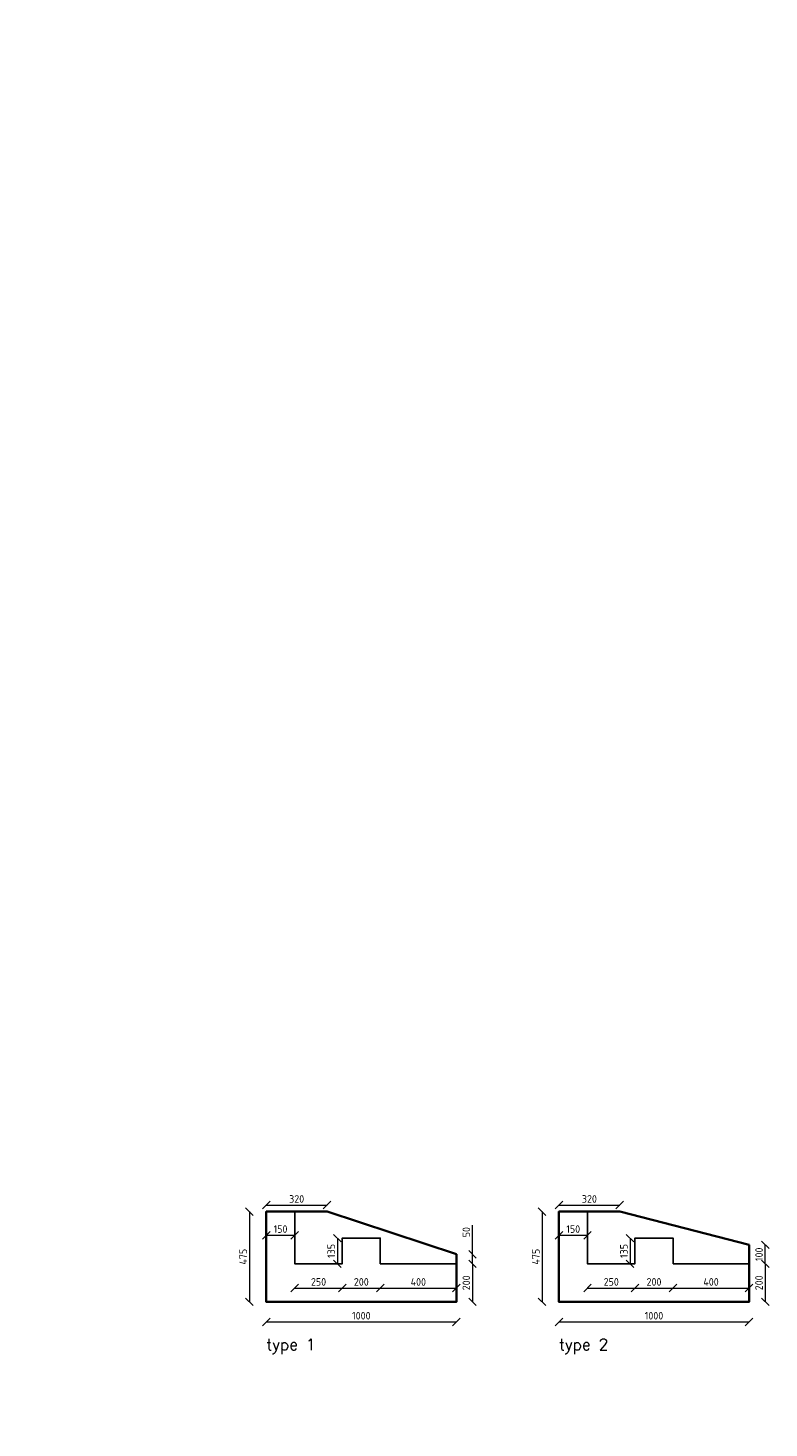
# Model space of a CAD drawing. Header units: metres. Extents: x -95462 to 707558, y 0 to 358316.
# Tile 32 of 50: x 193633 to 197532, y 226523 to 233886. Entities that reach past the tile are written whole.
import ezdxf
from ezdxf import colors
from ezdxf.entities.mleader import LeaderData, LeaderLine
from ezdxf.math import Vec2, Vec3

# ---------------------------------------------------------------- set-up
doc = ezdxf.new("R2010")
doc.units = ezdxf.units.M
doc.header["$LTSCALE"] = 20
for name, color, linetype, lineweight in [('N-WE-BC-BETONVORM_IN HET WERK GESTORT-G', 50, 'Continuous', 35), ('N-WE-BC-BETONVORM_TALUDVLEUGELS-G', 3, 'Continuous', 25), ('X-XX-AL-AANPIJLING-M', 7, 'Continuous', 18), ('X-XX-AL-M', 7, 'Continuous', 18)]:
    doc.layers.add(name, color=color, linetype=linetype, lineweight=lineweight)
doc.layers.add('tt00_tekst', color=7, linetype='Continuous')
doc.styles.add('NLCS-ISO', font='NLCS-ISO.ttf')
doc.styles.add('ROMANS', font='romans.shx')
doc.dimstyles.new('NLCS RODOR-DIM-020mm$0', dxfattribs={"dimscale": 20, "dimtxt": 2, "dimasz": 2, "dimexe": 1.25, "dimexo": 0.625, "dimtad": 1, "dimdec": 0, "dimzin": 1, "dimdsep": 46, "dimtxsty": 'NLCS-ISO', "dimblk": 'OBLIQUE', "dimcen": 0, "dimse1": 1, "dimse2": 1, "dimclrd": 256, "dimclre": 1, "dimclrt": 256, "dimadec": 0, "dimazin": 0, "dimtfac": 1, "dimtdec": 0, "dimtmove": 0, "dimatfit": 0, "dimfxl": 1, "dimtolj": 1, "dimtzin": 0, "dimlwd": -1, "dimlwe": -1, "dimarcsym": 0})

# ---------------------------------------------------------------- blocks, each defined once
blk = doc.blocks.new('_Oblique')
at = {"color": 0, "linetype": 'ByBlock', "lineweight": -2}
blk.add_line((-0.5, -0.5), (0.5, 0.5), dxfattribs=at)
blk = doc.blocks.new('*D346')
at = {"layer": 'Defpoints', "color": 0, "transparency": 16777216}
for p in [(195886.7, 227386.9), (195886.7, 227186.9), (195971.8, 227186.9)]:
    blk.add_point(p, dxfattribs=at)
at = {"layer": 'X-XX-AL-M', "transparency": 16777216}
blk.add_line((195971.8, 227386.9), (195971.8, 227186.9), dxfattribs=at)
at = {"layer": 'X-XX-AL-M', "transparency": 16777216, "xscale": 40, "yscale": 40, "zscale": 40}
for p, rotation in [((195971.8, 227386.9), 90), ((195971.8, 227186.9), 270)]:
    blk.add_blockref('_Oblique', p, dxfattribs=dict(at, rotation=rotation))
at = {"layer": 'X-XX-AL-M', "transparency": 16777216, "insert": (195939.3, 227286.9), "char_height": 40, "attachment_point": 5, "rotation": 90, "style": 'NLCS-ISO'}
blk.add_mtext('\\A1;200', dxfattribs=at)
blk = doc.blocks.new('*D347')
at = {"layer": 'Defpoints', "color": 0, "transparency": 16777216}
for p in [(194886.7, 227661.9), (194797.7, 227186.9), (194886.7, 227186.9)]:
    blk.add_point(p, dxfattribs=at)
at = {"layer": 'X-XX-AL-M', "transparency": 16777216}
blk.add_line((194797.7, 227661.9), (194797.7, 227186.9), dxfattribs=at)
at = {"layer": 'X-XX-AL-M', "transparency": 16777216, "xscale": 40, "yscale": 40, "zscale": 40}
for p, rotation in [((194797.7, 227661.9), 90), ((194797.7, 227186.9), 270)]:
    blk.add_blockref('_Oblique', p, dxfattribs=dict(at, rotation=rotation))
at = {"layer": 'X-XX-AL-M', "transparency": 16777216, "insert": (194765.2, 227424.4), "char_height": 40, "attachment_point": 5, "rotation": 90, "style": 'NLCS-ISO'}
blk.add_mtext('\\A1;475', dxfattribs=at)
blk = doc.blocks.new('*D348')
at = {"layer": 'Defpoints', "color": 0, "transparency": 16777216}
for p in [(195286.7, 227386.9), (195486.7, 227386.9), (195486.7, 227259.3)]:
    blk.add_point(p, dxfattribs=at)
at = {"layer": 'X-XX-AL-M', "transparency": 16777216}
blk.add_line((195286.7, 227259.3), (195486.7, 227259.3), dxfattribs=at)
at = {"layer": 'X-XX-AL-M', "transparency": 16777216, "xscale": 40, "yscale": 40, "zscale": 40, "rotation": 180}
blk.add_blockref('_Oblique', (195286.7, 227259.3), dxfattribs=at)
at = {"layer": 'X-XX-AL-M', "transparency": 16777216, "xscale": 40, "yscale": 40, "zscale": 40}
blk.add_blockref('_Oblique', (195486.7, 227259.3), dxfattribs=at)
at = {"layer": 'X-XX-AL-M', "transparency": 16777216, "insert": (195386.7, 227291.8), "char_height": 40, "attachment_point": 5, "style": 'NLCS-ISO'}
blk.add_mtext('\\A1;200', dxfattribs=at)
blk = doc.blocks.new('*D349')
at = {"layer": 'Defpoints', "color": 0, "transparency": 16777216}
for p in [(194886.7, 227661.9), (195036.7, 227661.9), (195036.7, 227537.3)]:
    blk.add_point(p, dxfattribs=at)
at = {"layer": 'X-XX-AL-M', "transparency": 16777216}
blk.add_line((194886.7, 227537.3), (195036.7, 227537.3), dxfattribs=at)
at = {"layer": 'X-XX-AL-M', "transparency": 16777216, "xscale": 40, "yscale": 40, "zscale": 40, "rotation": 180}
blk.add_blockref('_Oblique', (194886.7, 227537.3), dxfattribs=at)
at = {"layer": 'X-XX-AL-M', "transparency": 16777216, "xscale": 40, "yscale": 40, "zscale": 40}
blk.add_blockref('_Oblique', (195036.7, 227537.3), dxfattribs=at)
at = {"layer": 'X-XX-AL-M', "transparency": 16777216, "insert": (194961.7, 227569.8), "char_height": 40, "attachment_point": 5, "style": 'NLCS-ISO'}
blk.add_mtext('\\A1;150', dxfattribs=at)
blk = doc.blocks.new('*D350')
at = {"layer": 'Defpoints', "color": 0, "transparency": 16777216}
for p in [(195036.7, 227386.9), (195286.7, 227386.9), (195286.7, 227259.3)]:
    blk.add_point(p, dxfattribs=at)
at = {"layer": 'X-XX-AL-M', "transparency": 16777216}
blk.add_line((195036.7, 227259.3), (195286.7, 227259.3), dxfattribs=at)
at = {"layer": 'X-XX-AL-M', "transparency": 16777216, "xscale": 40, "yscale": 40, "zscale": 40, "rotation": 180}
blk.add_blockref('_Oblique', (195036.7, 227259.3), dxfattribs=at)
at = {"layer": 'X-XX-AL-M', "transparency": 16777216, "xscale": 40, "yscale": 40, "zscale": 40}
blk.add_blockref('_Oblique', (195286.7, 227259.3), dxfattribs=at)
at = {"layer": 'X-XX-AL-M', "transparency": 16777216, "insert": (195161.7, 227291.8), "char_height": 40, "attachment_point": 5, "style": 'NLCS-ISO'}
blk.add_mtext('\\A1;250', dxfattribs=at)
blk = doc.blocks.new('*D351')
at = {"layer": 'Defpoints', "color": 0, "transparency": 16777216}
for p in [(195486.7, 227386.9), (195886.7, 227386.9), (195886.7, 227259.3)]:
    blk.add_point(p, dxfattribs=at)
at = {"layer": 'X-XX-AL-M', "transparency": 16777216}
blk.add_line((195486.7, 227259.3), (195886.7, 227259.3), dxfattribs=at)
at = {"layer": 'X-XX-AL-M', "transparency": 16777216, "xscale": 40, "yscale": 40, "zscale": 40, "rotation": 180}
blk.add_blockref('_Oblique', (195486.7, 227259.3), dxfattribs=at)
at = {"layer": 'X-XX-AL-M', "transparency": 16777216, "xscale": 40, "yscale": 40, "zscale": 40}
blk.add_blockref('_Oblique', (195886.7, 227259.3), dxfattribs=at)
at = {"layer": 'X-XX-AL-M', "transparency": 16777216, "insert": (195686.7, 227291.8), "char_height": 40, "attachment_point": 5, "style": 'NLCS-ISO'}
blk.add_mtext('\\A1;400', dxfattribs=at)
blk = doc.blocks.new('*D352')
at = {"layer": 'Defpoints', "color": 0, "transparency": 16777216}
for p in [(195286.7, 227521.9), (195261, 227386.9), (195286.7, 227386.9)]:
    blk.add_point(p, dxfattribs=at)
at = {"layer": 'X-XX-AL-M', "transparency": 16777216}
blk.add_line((195261, 227521.9), (195261, 227386.9), dxfattribs=at)
at = {"layer": 'X-XX-AL-M', "transparency": 16777216, "xscale": 40, "yscale": 40, "zscale": 40}
for p, rotation in [((195261, 227521.9), 90), ((195261, 227386.9), 270)]:
    blk.add_blockref('_Oblique', p, dxfattribs=dict(at, rotation=rotation))
at = {"layer": 'X-XX-AL-M', "transparency": 16777216, "insert": (195228.5, 227454.4), "char_height": 40, "attachment_point": 5, "rotation": 90, "style": 'NLCS-ISO'}
blk.add_mtext('\\A1;135', dxfattribs=at)
blk = doc.blocks.new('*D353')
at = {"layer": 'Defpoints', "color": 0, "transparency": 16777216}
for p in [(195886.7, 227436.9), (195886.7, 227386.9), (195971.8, 227436.9)]:
    blk.add_point(p, dxfattribs=at)
at = {"layer": 'X-XX-AL-M', "transparency": 16777216}
for p, q in [((195971.8, 227436.9), (195971.8, 227589.9)), ((195971.8, 227386.9), (195971.8, 227436.9)), ((195971.8, 227386.9), (195971.8, 227346.9))]:
    blk.add_line(p, q, dxfattribs=at)
at = {"layer": 'X-XX-AL-M', "transparency": 16777216, "xscale": 40, "yscale": 40, "zscale": 40}
for p, rotation in [((195971.8, 227436.9), 270), ((195971.8, 227386.9), 90)]:
    blk.add_blockref('_Oblique', p, dxfattribs=dict(at, rotation=rotation))
at = {"layer": 'X-XX-AL-M', "transparency": 16777216, "insert": (195939.3, 227553.4), "char_height": 40, "attachment_point": 5, "rotation": 90, "style": 'NLCS-ISO'}
blk.add_mtext('\\A1;50', dxfattribs=at)
blk = doc.blocks.new('*D354')
at = {"layer": 'Defpoints', "color": 0, "transparency": 16777216}
for p in [(194886.7, 227661.9), (195206.7, 227695.6), (195206.7, 227661.9)]:
    blk.add_point(p, dxfattribs=at)
at = {"layer": 'X-XX-AL-M', "transparency": 16777216}
blk.add_line((194886.7, 227695.6), (195206.7, 227695.6), dxfattribs=at)
at = {"layer": 'X-XX-AL-M', "transparency": 16777216, "xscale": 40, "yscale": 40, "zscale": 40, "rotation": 180}
blk.add_blockref('_Oblique', (194886.7, 227695.6), dxfattribs=at)
at = {"layer": 'X-XX-AL-M', "transparency": 16777216, "xscale": 40, "yscale": 40, "zscale": 40}
blk.add_blockref('_Oblique', (195206.7, 227695.6), dxfattribs=at)
at = {"layer": 'X-XX-AL-M', "transparency": 16777216, "insert": (195046.7, 227728.1), "char_height": 40, "attachment_point": 5, "style": 'NLCS-ISO'}
blk.add_mtext('\\A1;320', dxfattribs=at)
blk = doc.blocks.new('*D355')
at = {"layer": 'Defpoints', "color": 0, "transparency": 16777216}
for p in [(197426.6, 227386.9), (197426.6, 227186.9), (197511.7, 227186.9)]:
    blk.add_point(p, dxfattribs=at)
at = {"layer": 'X-XX-AL-M', "transparency": 16777216}
blk.add_line((197511.7, 227386.9), (197511.7, 227186.9), dxfattribs=at)
at = {"layer": 'X-XX-AL-M', "transparency": 16777216, "xscale": 40, "yscale": 40, "zscale": 40}
for p, rotation in [((197511.7, 227386.9), 90), ((197511.7, 227186.9), 270)]:
    blk.add_blockref('_Oblique', p, dxfattribs=dict(at, rotation=rotation))
at = {"layer": 'X-XX-AL-M', "transparency": 16777216, "insert": (197479.2, 227286.9), "char_height": 40, "attachment_point": 5, "rotation": 90, "style": 'NLCS-ISO'}
blk.add_mtext('\\A1;200', dxfattribs=at)
blk = doc.blocks.new('*D356')
at = {"layer": 'Defpoints', "color": 0, "transparency": 16777216}
for p in [(196426.6, 227661.9), (196337.6, 227186.9), (196426.6, 227186.9)]:
    blk.add_point(p, dxfattribs=at)
at = {"layer": 'X-XX-AL-M', "transparency": 16777216}
blk.add_line((196337.6, 227661.9), (196337.6, 227186.9), dxfattribs=at)
at = {"layer": 'X-XX-AL-M', "transparency": 16777216, "xscale": 40, "yscale": 40, "zscale": 40}
for p, rotation in [((196337.6, 227661.9), 90), ((196337.6, 227186.9), 270)]:
    blk.add_blockref('_Oblique', p, dxfattribs=dict(at, rotation=rotation))
at = {"layer": 'X-XX-AL-M', "transparency": 16777216, "insert": (196305.1, 227424.4), "char_height": 40, "attachment_point": 5, "rotation": 90, "style": 'NLCS-ISO'}
blk.add_mtext('\\A1;475', dxfattribs=at)
blk = doc.blocks.new('*D357')
at = {"layer": 'Defpoints', "color": 0, "transparency": 16777216}
for p in [(196826.6, 227386.9), (197026.6, 227386.9), (197026.6, 227259.3)]:
    blk.add_point(p, dxfattribs=at)
at = {"layer": 'X-XX-AL-M', "transparency": 16777216}
blk.add_line((196826.6, 227259.3), (197026.6, 227259.3), dxfattribs=at)
at = {"layer": 'X-XX-AL-M', "transparency": 16777216, "xscale": 40, "yscale": 40, "zscale": 40, "rotation": 180}
blk.add_blockref('_Oblique', (196826.6, 227259.3), dxfattribs=at)
at = {"layer": 'X-XX-AL-M', "transparency": 16777216, "xscale": 40, "yscale": 40, "zscale": 40}
blk.add_blockref('_Oblique', (197026.6, 227259.3), dxfattribs=at)
at = {"layer": 'X-XX-AL-M', "transparency": 16777216, "insert": (196926.6, 227291.8), "char_height": 40, "attachment_point": 5, "style": 'NLCS-ISO'}
blk.add_mtext('\\A1;200', dxfattribs=at)
blk = doc.blocks.new('*D358')
at = {"layer": 'Defpoints', "color": 0, "transparency": 16777216}
for p in [(196426.6, 227661.9), (196576.6, 227661.9), (196576.6, 227537.3)]:
    blk.add_point(p, dxfattribs=at)
at = {"layer": 'X-XX-AL-M', "transparency": 16777216}
blk.add_line((196426.6, 227537.3), (196576.6, 227537.3), dxfattribs=at)
at = {"layer": 'X-XX-AL-M', "transparency": 16777216, "xscale": 40, "yscale": 40, "zscale": 40, "rotation": 180}
blk.add_blockref('_Oblique', (196426.6, 227537.3), dxfattribs=at)
at = {"layer": 'X-XX-AL-M', "transparency": 16777216, "xscale": 40, "yscale": 40, "zscale": 40}
blk.add_blockref('_Oblique', (196576.6, 227537.3), dxfattribs=at)
at = {"layer": 'X-XX-AL-M', "transparency": 16777216, "insert": (196501.6, 227569.8), "char_height": 40, "attachment_point": 5, "style": 'NLCS-ISO'}
blk.add_mtext('\\A1;150', dxfattribs=at)
blk = doc.blocks.new('*D359')
at = {"layer": 'Defpoints', "color": 0, "transparency": 16777216}
for p in [(196576.6, 227386.9), (196826.6, 227386.9), (196826.6, 227259.3)]:
    blk.add_point(p, dxfattribs=at)
at = {"layer": 'X-XX-AL-M', "transparency": 16777216}
blk.add_line((196576.6, 227259.3), (196826.6, 227259.3), dxfattribs=at)
at = {"layer": 'X-XX-AL-M', "transparency": 16777216, "xscale": 40, "yscale": 40, "zscale": 40, "rotation": 180}
blk.add_blockref('_Oblique', (196576.6, 227259.3), dxfattribs=at)
at = {"layer": 'X-XX-AL-M', "transparency": 16777216, "xscale": 40, "yscale": 40, "zscale": 40}
blk.add_blockref('_Oblique', (196826.6, 227259.3), dxfattribs=at)
at = {"layer": 'X-XX-AL-M', "transparency": 16777216, "insert": (196701.6, 227291.8), "char_height": 40, "attachment_point": 5, "style": 'NLCS-ISO'}
blk.add_mtext('\\A1;250', dxfattribs=at)
blk = doc.blocks.new('*D360')
at = {"layer": 'Defpoints', "color": 0, "transparency": 16777216}
for p in [(197026.6, 227386.9), (197426.6, 227386.9), (197426.6, 227259.3)]:
    blk.add_point(p, dxfattribs=at)
at = {"layer": 'X-XX-AL-M', "transparency": 16777216}
blk.add_line((197026.6, 227259.3), (197426.6, 227259.3), dxfattribs=at)
at = {"layer": 'X-XX-AL-M', "transparency": 16777216, "xscale": 40, "yscale": 40, "zscale": 40, "rotation": 180}
blk.add_blockref('_Oblique', (197026.6, 227259.3), dxfattribs=at)
at = {"layer": 'X-XX-AL-M', "transparency": 16777216, "xscale": 40, "yscale": 40, "zscale": 40}
blk.add_blockref('_Oblique', (197426.6, 227259.3), dxfattribs=at)
at = {"layer": 'X-XX-AL-M', "transparency": 16777216, "insert": (197226.6, 227291.8), "char_height": 40, "attachment_point": 5, "style": 'NLCS-ISO'}
blk.add_mtext('\\A1;400', dxfattribs=at)
blk = doc.blocks.new('*D361')
at = {"layer": 'Defpoints', "color": 0, "transparency": 16777216}
for p in [(196826.6, 227521.9), (196800.9, 227386.9), (196826.6, 227386.9)]:
    blk.add_point(p, dxfattribs=at)
at = {"layer": 'X-XX-AL-M', "transparency": 16777216}
blk.add_line((196800.9, 227521.9), (196800.9, 227386.9), dxfattribs=at)
at = {"layer": 'X-XX-AL-M', "transparency": 16777216, "xscale": 40, "yscale": 40, "zscale": 40}
for p, rotation in [((196800.9, 227521.9), 90), ((196800.9, 227386.9), 270)]:
    blk.add_blockref('_Oblique', p, dxfattribs=dict(at, rotation=rotation))
at = {"layer": 'X-XX-AL-M', "transparency": 16777216, "insert": (196768.4, 227454.4), "char_height": 40, "attachment_point": 5, "rotation": 90, "style": 'NLCS-ISO'}
blk.add_mtext('\\A1;135', dxfattribs=at)
blk = doc.blocks.new('*D362')
at = {"layer": 'Defpoints', "color": 0, "transparency": 16777216}
for p in [(197426.6, 227486.9), (197511.7, 227486.9), (197426.6, 227386.9)]:
    blk.add_point(p, dxfattribs=at)
at = {"layer": 'X-XX-AL-M', "transparency": 16777216}
blk.add_line((197511.7, 227386.9), (197511.7, 227486.9), dxfattribs=at)
at = {"layer": 'X-XX-AL-M', "transparency": 16777216, "xscale": 40, "yscale": 40, "zscale": 40}
for p, rotation in [((197511.7, 227486.9), 90), ((197511.7, 227386.9), 270)]:
    blk.add_blockref('_Oblique', p, dxfattribs=dict(at, rotation=rotation))
at = {"layer": 'X-XX-AL-M', "transparency": 16777216, "insert": (197479.2, 227436.9), "char_height": 40, "attachment_point": 5, "rotation": 90, "style": 'NLCS-ISO'}
blk.add_mtext('\\A1;100', dxfattribs=at)
blk = doc.blocks.new('*D363')
at = {"layer": 'Defpoints', "color": 0, "transparency": 16777216}
for p in [(196426.6, 227661.9), (196746.6, 227695.6), (196746.6, 227661.9)]:
    blk.add_point(p, dxfattribs=at)
at = {"layer": 'X-XX-AL-M', "transparency": 16777216}
blk.add_line((196426.6, 227695.6), (196746.6, 227695.6), dxfattribs=at)
at = {"layer": 'X-XX-AL-M', "transparency": 16777216, "xscale": 40, "yscale": 40, "zscale": 40, "rotation": 180}
blk.add_blockref('_Oblique', (196426.6, 227695.6), dxfattribs=at)
at = {"layer": 'X-XX-AL-M', "transparency": 16777216, "xscale": 40, "yscale": 40, "zscale": 40}
blk.add_blockref('_Oblique', (196746.6, 227695.6), dxfattribs=at)
at = {"layer": 'X-XX-AL-M', "transparency": 16777216, "insert": (196586.6, 227728.1), "char_height": 40, "attachment_point": 5, "style": 'NLCS-ISO'}
blk.add_mtext('\\A1;320', dxfattribs=at)
blk = doc.blocks.new('_Dot')
at = {"color": 0, "linetype": 'ByBlock', "lineweight": -2}
blk.add_line((-0.5, 0), (-1, 0), dxfattribs=at)
at = {"color": 0, "linetype": 'ByBlock', "const_width": 0.5}
blk.add_lwpolyline([(-0.25, 0, 1), (0.25, 0, 1)], format="xyb", close=True, dxfattribs=at)
blk = doc.blocks.new('*D410')
at = {"layer": 'Defpoints', "color": 0, "transparency": 16777216}
for p in [(194886.7, 227186.9), (195886.7, 227186.9), (195886.7, 227081.5)]:
    blk.add_point(p, dxfattribs=at)
at = {"layer": 'X-XX-AL-M', "transparency": 16777216}
blk.add_line((194886.7, 227081.5), (195886.7, 227081.5), dxfattribs=at)
at = {"layer": 'X-XX-AL-M', "transparency": 16777216, "xscale": 40, "yscale": 40, "zscale": 40, "rotation": 180}
blk.add_blockref('_Oblique', (194886.7, 227081.5), dxfattribs=at)
at = {"layer": 'X-XX-AL-M', "transparency": 16777216, "xscale": 40, "yscale": 40, "zscale": 40}
blk.add_blockref('_Oblique', (195886.7, 227081.5), dxfattribs=at)
at = {"layer": 'X-XX-AL-M', "transparency": 16777216, "insert": (195386.7, 227114), "char_height": 40, "attachment_point": 5, "style": 'NLCS-ISO'}
blk.add_mtext('\\A1;1000', dxfattribs=at)
blk = doc.blocks.new('*D411')
at = {"layer": 'Defpoints', "color": 0, "transparency": 16777216}
for p in [(196426.6, 227186.9), (197426.6, 227186.9), (197426.6, 227081.5)]:
    blk.add_point(p, dxfattribs=at)
at = {"layer": 'X-XX-AL-M', "transparency": 16777216}
blk.add_line((196426.6, 227081.5), (197426.6, 227081.5), dxfattribs=at)
at = {"layer": 'X-XX-AL-M', "transparency": 16777216, "xscale": 40, "yscale": 40, "zscale": 40, "rotation": 180}
blk.add_blockref('_Oblique', (196426.6, 227081.5), dxfattribs=at)
at = {"layer": 'X-XX-AL-M', "transparency": 16777216, "xscale": 40, "yscale": 40, "zscale": 40}
blk.add_blockref('_Oblique', (197426.6, 227081.5), dxfattribs=at)
at = {"layer": 'X-XX-AL-M', "transparency": 16777216, "insert": (196926.6, 227114), "char_height": 40, "attachment_point": 5, "style": 'NLCS-ISO'}
blk.add_mtext('\\A1;1000', dxfattribs=at)

msp = doc.modelspace()

# ---------------------------------------------------------------- linework, layer by layer
at = {"layer": 'N-WE-BC-BETONVORM_IN HET WERK GESTORT-G', "flags": 128}
for points in [[(195886.725, 227436.897), (195206.725, 227661.897), (195046.225, 227661.897), (194886.725, 227661.897), (194886.725, 227386.897), (194886.725, 227186.897), (195886.725, 227186.897), (195886.725, 227436.897)], [(197426.591, 227486.897), (196746.591, 227661.897), (196586.091, 227661.897), (196426.591, 227661.897), (196426.591, 227386.897), (196426.591, 227186.897), (197426.591, 227186.897), (197426.591, 227486.897)]]:
    msp.add_lwpolyline(points, dxfattribs=at)
at = {"layer": 'N-WE-BC-BETONVORM_TALUDVLEUGELS-G', "flags": 128}
for points in [[(195486.725, 227386.897), (195486.725, 227521.897), (195286.725, 227521.897), (195286.725, 227386.897), (195036.725, 227386.897), (195036.725, 227661.897), (194886.725, 227661.897), (194886.725, 227386.897), (194886.725, 227186.897), (195886.725, 227186.897), (195886.725, 227386.897)], [(197026.591, 227386.897), (197026.591, 227521.897), (196826.591, 227521.897), (196826.591, 227386.897), (196576.591, 227386.897), (196576.591, 227661.897), (196426.591, 227661.897), (196426.591, 227386.897), (196426.591, 227186.897), (197426.591, 227186.897), (197426.591, 227386.897)]]:
    msp.add_lwpolyline(points, close=True, dxfattribs=at)

# ---------------------------------------------------------------- texts
at = {"layer": 'tt00_tekst', "char_height": 100, "attachment_point": 1, "style": 'ROMANS'}
for s, insert, width in [('{\\H0.6x;\\C3;type 1}', (194886.725, 226992.59), 399.20457), ('{\\H0.6x;\\C3;type 2}', (196426.591, 226992.59), 579.38005)]:
    msp.add_mtext(s, dxfattribs=dict(at, insert=insert, width=width))

# ---------------------------------------------------------------- dimensions: what is measured, and where the dimension line sits
at = {"layer": 'X-XX-AL-M'}
for base, p1, p2, picture, middle in [((195206.725, 227695.645), (194886.725, 227661.897), (195206.725, 227661.897), '*D354', (195046.725, 227728.145)), ((196746.591, 227695.645), (196426.591, 227661.897), (196746.591, 227661.897), '*D363', (196586.591, 227728.145)), ((195036.725, 227537.257), (194886.725, 227661.897), (195036.725, 227661.897), '*D349', (194961.725, 227569.757)), ((196576.591, 227537.257), (196426.591, 227661.897), (196576.591, 227661.897), '*D358', (196501.591, 227569.757)), ((195286.725, 227259.257), (195036.725, 227386.897), (195286.725, 227386.897), '*D350', (195161.725, 227291.757)), ((195486.725, 227259.257), (195286.725, 227386.897), (195486.725, 227386.897), '*D348', (195386.725, 227291.757)), ((195886.725, 227259.257), (195486.725, 227386.897), (195886.725, 227386.897), '*D351', (195686.725, 227291.757)), ((196826.591, 227259.257), (196576.591, 227386.897), (196826.591, 227386.897), '*D359', (196701.591, 227291.757)), ((197026.591, 227259.257), (196826.591, 227386.897), (197026.591, 227386.897), '*D357', (196926.591, 227291.757)), ((197426.591, 227259.257), (197026.591, 227386.897), (197426.591, 227386.897), '*D360', (197226.591, 227291.757)), ((195886.725, 227081.548), (194886.725, 227186.897), (195886.725, 227186.897), '*D410', (195386.725, 227114.048)), ((197426.591, 227081.548), (196426.591, 227186.897), (197426.591, 227186.897), '*D411', (196926.591, 227114.048))]:
    dim = msp.add_linear_dim(base=base, p1=p1, p2=p2, dimstyle='NLCS RODOR-DIM-020mm$0', dxfattribs=at)
    dim.commit()
    dim.dimension.update_dxf_attribs({"geometry": picture, "text_midpoint": middle})
for base, p1, p2, picture, middle in [((194797.701, 227186.897), (194886.725, 227661.897), (194886.725, 227186.897), '*D347', (194765.201, 227424.397)), ((196337.567, 227186.897), (196426.591, 227661.897), (196426.591, 227186.897), '*D356', (196305.067, 227424.397)), ((195971.814, 227436.897), (195886.725, 227386.897), (195886.725, 227436.897), '*D353', (195939.314, 227553.397)), ((195261.012, 227386.897), (195286.725, 227521.897), (195286.725, 227386.897), '*D352', (195228.512, 227454.397)), ((196800.877, 227386.897), (196826.591, 227521.897), (196826.591, 227386.897), '*D361', (196768.377, 227454.397)), ((197511.68, 227486.897), (197426.591, 227386.897), (197426.591, 227486.897), '*D362', (197479.18, 227436.897)), ((195971.814, 227186.897), (195886.725, 227386.897), (195886.725, 227186.897), '*D346', (195939.314, 227286.897)), ((197511.68, 227186.897), (197426.591, 227386.897), (197426.591, 227186.897), '*D355', (197479.18, 227286.897))]:
    dim = msp.add_linear_dim(base=base, p1=p1, p2=p2, angle=90, dimstyle='NLCS RODOR-DIM-020mm$0', dxfattribs=at)
    dim.commit()
    dim.dimension.update_dxf_attribs({"geometry": picture, "text_midpoint": middle})

# ---------------------------------------------------------------- leaders
ml = msp.add_multileader_mtext('Standard')
ml.set_content('betonnen landhoofd type 2 bestaande uit:\\P\\pxi-3,l4,t4;-^Ivloerplaat dik 200 mm\\P-^Izijwanden breed 120 mm\\P-^Ikopwand dik 150 mm\\P-^Iopstorting breed 200 mm t.b.v. oplegging', color=2, style='ROMANS')
ml.set_leader_properties(color=1)
ml.build(insert=Vec2(0, 0))
ml.multileader.update_dxf_attribs({"has_dogleg": 0, "text_left_attachment_type": 3, "text_right_attachment_type": 3, "dogleg_length": 0.36, "arrow_head_size": 50, "scale": 50})
ctx = ml.context
ctx.base_point, ctx.scale, ctx.char_height, ctx.arrow_head_size, ctx.landing_gap_size, ctx.plane_origin, ctx.plane_x_axis, ctx.plane_y_axis = Vec3(197142.035, 90639.255), 50, 100, 50, 50, Vec3(197413.325, 89540.24), Vec3(0, 1), Vec3(-1, 0)
ctx.left_attachment, ctx.right_attachment = 3, 3
notes = []
notes.append((ctx, [(0, (1, 1, 0), (197142.035, 90621.255), (0, 1), 18, [(0, [(195937.352, 90179.364), (197145.917, 90286.002)], 0, [])])]))
ctx.mtext.insert, ctx.mtext.text_direction, ctx.mtext.rotation, ctx.mtext.width, ctx.mtext.flow_direction = Vec3(196241.54, 90679.363), Vec3(-0.01098786, 0.99993963), 1.58178441, 3476.77136, 5
at = {"layer": 'X-XX-AL-AANPIJLING-M'}
ml = msp.add_multileader_mtext('Standard', dxfattribs=at)
ml.set_content('vlonderplank, GVK afm. 255x40x2000 mm', color=2, style='ROMANS')
ml.set_leader_properties(color=1)
ml.set_arrow_properties(name='DOT')
ml.build(insert=Vec2(0, 0))
ml.multileader.update_dxf_attribs({"has_dogleg": 0, "text_left_attachment_type": 3, "text_right_attachment_type": 3, "dogleg_length": 0.36, "arrow_head_size": 20, "scale": 20})
ctx = ml.context
ctx.base_point, ctx.scale, ctx.char_height, ctx.arrow_head_size, ctx.landing_gap_size, ctx.plane_origin, ctx.plane_x_axis, ctx.plane_y_axis = Vec3(194563.834, 223536.457), 20, 40, 20, 20, Vec3(194565.345, 222798.578), Vec3(0, 1), Vec3(-1, 0)
ctx.left_attachment, ctx.right_attachment = 3, 3
notes.append((ctx, [(0, (1, 1, 0), (194563.834, 223529.257), (0, 1), 7.2, [(0, [(194565.345, 222918.407)], 0, [])])]))
ctx.mtext.insert, ctx.mtext.text_direction, ctx.mtext.rotation, ctx.mtext.width, ctx.mtext.flow_direction = Vec3(194537.119, 223556.391), Vec3(-0.00244489, 0.99999701), 1.57324122, 2135.67287, 5
ml = msp.add_multileader_mtext('Standard', dxfattribs=at)
ml.set_content('vlonderplank, GVK afm. 255x40x2000 mm', color=2, style='ROMANS')
ml.set_leader_properties(color=1)
ml.set_arrow_properties(name='DOT')
ml.build(insert=Vec2(0, 0))
ml.multileader.update_dxf_attribs({"has_dogleg": 0, "text_left_attachment_type": 3, "text_right_attachment_type": 3, "dogleg_length": 0.36, "arrow_head_size": 20, "scale": 20})
ctx = ml.context
ctx.base_point, ctx.scale, ctx.char_height, ctx.arrow_head_size, ctx.landing_gap_size, ctx.plane_origin, ctx.plane_x_axis, ctx.plane_y_axis = Vec3(194777.962, 223536.457), 20, 40, 20, 20, Vec3(194779.473, 222798.578), Vec3(0, 1), Vec3(-1, 0)
ctx.left_attachment, ctx.right_attachment = 3, 3
notes.append((ctx, [(0, (1, 1, 0), (194777.962, 223529.257), (0, 1), 7.2, [(0, [(194707.587, 222858.182), (194779.473, 223013.689)], 0, [])])]))
ctx.mtext.insert, ctx.mtext.text_direction, ctx.mtext.rotation, ctx.mtext.width, ctx.mtext.flow_direction = Vec3(194751.237, 223556.38), Vec3(-0.00289051, 0.99999582), 1.57368684, 2135.67287, 5
ml = msp.add_multileader_mtext('Standard', dxfattribs=at)
ml.set_content('wadibodem', color=2, style='ROMANS')
ml.set_leader_properties(color=1)
ml.set_arrow_properties(name='DOT')
ml.build(insert=Vec2(0, 0))
ml.multileader.update_dxf_attribs({"has_dogleg": 0, "text_left_attachment_type": 3, "text_right_attachment_type": 3, "dogleg_length": 0.36, "arrow_head_size": 20, "scale": 20})
ctx = ml.context
ctx.base_point, ctx.scale, ctx.char_height, ctx.arrow_head_size, ctx.landing_gap_size, ctx.plane_origin = Vec3(193656.376, 223530.974), 20, 40, 20, 20, Vec3(193653.824, 222514.399)
ctx.left_attachment, ctx.right_attachment = 3, 3
notes.append((ctx, [(0, (1, 1, 0), (193649.176, 223530.974), (1, 0), 7.2, [(0, [(193654.62, 222572.66)], 0, [])])]))
ctx.mtext.insert, ctx.mtext.text_direction, ctx.mtext.rotation, ctx.mtext.width, ctx.mtext.flow_direction = Vec3(193636.413, 223551.011), Vec3(0.00183259, 0.99999832), 1.56896373, 1930.25902, 5
ml = msp.add_multileader_mtext('Standard', dxfattribs=at)
ml.set_content('gestorte gewapende betonplaat met \\Pmuurvormige opstorting t.b.v oplegging treden, \\Pdik 200 mm', color=2, style='ROMANS')
ml.set_leader_properties(color=1)
ml.set_arrow_properties(name='DOT')
ml.build(insert=Vec2(0, 0))
ml.multileader.update_dxf_attribs({"has_dogleg": 0, "text_left_attachment_type": 3, "text_right_attachment_type": 3, "dogleg_length": 0.36, "arrow_head_size": 20, "scale": 20})
ctx = ml.context
ctx.base_point, ctx.scale, ctx.char_height, ctx.arrow_head_size, ctx.landing_gap_size, ctx.plane_origin = Vec3(194438.45, 223497.299), 20, 40, 20, 20, Vec3(194435.899, 222767.063)
ctx.left_attachment, ctx.right_attachment = 3, 3
notes.append((ctx, [(0, (1, 1, 0), (194431.25, 223497.299), (1, 0), 7.2, [(0, [(194435.899, 222422.532)], 0, [])])]))
ctx.mtext.insert, ctx.mtext.text_direction, ctx.mtext.rotation, ctx.mtext.width, ctx.mtext.flow_direction = Vec3(194285.165, 223517.663), Vec3(0.00237389, 0.99999718), 1.56842244, 1930.25902, 5
ml = msp.add_multileader_mtext('Standard', dxfattribs=at)
ml.set_content('opstorting t.b.v trapconstructie, dik 120 mm', color=2, style='ROMANS')
ml.set_leader_properties(color=1)
ml.set_arrow_properties(name='DOT')
ml.build(insert=Vec2(0, 0))
ml.multileader.update_dxf_attribs({"has_dogleg": 0, "text_left_attachment_type": 3, "text_right_attachment_type": 3, "dogleg_length": 0.36, "arrow_head_size": 20, "scale": 20})
ctx = ml.context
ctx.base_point, ctx.scale, ctx.char_height, ctx.arrow_head_size, ctx.landing_gap_size, ctx.plane_origin = Vec3(194832.904, 223536.457), 20, 40, 20, 20, Vec3(194830.353, 222806.221)
ctx.left_attachment, ctx.right_attachment = 3, 3
notes.append((ctx, [(0, (1, 1, 0), (194825.704, 223536.457), (1, 0), 7.2, [(0, [(194830.353, 222603.323)], 0, [])])]))
ctx.mtext.insert, ctx.mtext.text_direction, ctx.mtext.rotation, ctx.mtext.width, ctx.mtext.flow_direction = Vec3(194806.292, 223556.53), Vec3(0.0027342, 0.99999626), 1.56806213, 1930.25902, 5
ml = msp.add_multileader_mtext('Standard', dxfattribs=at)
ml.set_content('halfverhardingspad', color=2, style='ROMANS')
ml.set_leader_properties(color=1)
ml.set_arrow_properties(name='DOT')
ml.build(insert=Vec2(0, 0))
ml.multileader.update_dxf_attribs({"has_dogleg": 0, "text_left_attachment_type": 3, "text_right_attachment_type": 3, "dogleg_length": 0.36, "arrow_head_size": 20, "scale": 20})
ctx = ml.context
ctx.base_point, ctx.scale, ctx.char_height, ctx.arrow_head_size, ctx.landing_gap_size, ctx.plane_origin = Vec3(195362.433, 223536.457), 20, 40, 20, 20, Vec3(195359.882, 222806.221)
ctx.left_attachment, ctx.right_attachment = 3, 3
notes.append((ctx, [(0, (1, 1, 0), (195355.233, 223536.457), (1, 0), 7.2, [(0, [(195359.882, 222556.354)], 0, [])])]))
ctx.mtext.insert, ctx.mtext.text_direction, ctx.mtext.rotation, ctx.mtext.width, ctx.mtext.flow_direction = Vec3(195335.819, 223556.526), Vec3(0.00260317, 0.99999661), 1.56819316, 1930.25902, 5
ml = msp.add_multileader_mtext('Standard', dxfattribs=at)
ml.set_content('hoekprofiel, GVK, afm. 60x40x3 mm, kleur: zwart', color=2, style='ROMANS')
ml.set_leader_properties(color=1)
ml.build(insert=Vec2(0, 0))
ml.multileader.update_dxf_attribs({"has_dogleg": 0, "text_left_attachment_type": 3, "text_right_attachment_type": 3, "dogleg_length": 0.36, "arrow_head_size": 20, "scale": 20})
ctx = ml.context
ctx.base_point, ctx.scale, ctx.char_height, ctx.arrow_head_size, ctx.landing_gap_size, ctx.plane_origin, ctx.plane_x_axis, ctx.plane_y_axis = Vec3(194174.259, 223536.457), 20, 40, 20, 20, Vec3(194175.77, 222797.578), Vec3(0, 1), Vec3(-1, 0)
ctx.left_attachment, ctx.right_attachment = 3, 3
notes.append((ctx, [(0, (1, 1, 0), (194174.259, 223529.257), (0, 1), 7.2, [(0, [(194175.77, 223114.66)], 0, [])])]))
ctx.mtext.insert, ctx.mtext.text_direction, ctx.mtext.rotation, ctx.mtext.width, ctx.mtext.flow_direction = Vec3(194087.521, 223556.146), Vec3(-0.00358244, 0.99999358), 1.57437878, 1183.77487, 5
for ctx, leaders in notes:
    for number, flags, end, landing, length, lines in leaders:
        leader = LeaderData()
        leader.index, (leader.has_last_leader_line, leader.has_dogleg_vector, leader.attachment_direction) = number, flags
        leader.last_leader_point, leader.dogleg_vector, leader.dogleg_length = Vec3(end), Vec3(landing), length
        for number, points, colour, breaks in lines:
            line = LeaderLine()
            line.index, line.vertices, line.color, line.breaks = number, Vec3.list(points), colors.encode_raw_color(colour), breaks
            leader.lines.append(line)
        ctx.leaders.append(leader)

doc.saveas('drawing.dxf')
